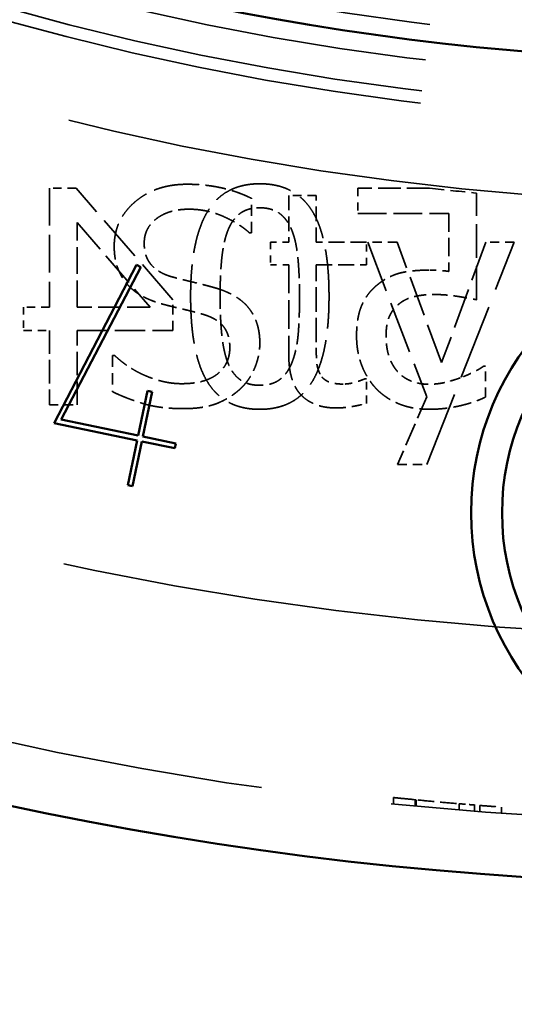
# Model space of a CAD drawing. Header units: millimetres. Extents: x 0 to 840, y 0 to 594.
# Tile 30 of 46: x 596 to 604, y 371 to 387. Entities that reach past the tile are written whole.
import ezdxf

# ---------------------------------------------------------------- set-up
doc = ezdxf.new("R2010")
doc.units = ezdxf.units.MM
doc.header["$LTSCALE"] = 2
doc.linetypes.add('DASHED', pattern=[0.2067, 0.1654, -0.0413])
for name, color, linetype, lineweight in [('Bemaßung (ISO)', 7, 'Continuous', 25), ('Sichtbar (ISO)', 7, 'Continuous', 50), ('Verdeckt (ISO)', 7, 'DASHED', 35)]:
    doc.layers.add(name, color=color, linetype=linetype, lineweight=lineweight)
doc.styles.add('Notiztext (DIN)', font='isocpeur.ttf')
doc.dimstyles.new('Standard (DIN)', dxfattribs={"dimscale": 2, "dimtxt": 3.5, "dimasz": 2.5, "dimexe": 3.175, "dimexo": 0.8, "dimgap": 0.8, "dimtad": 1, "dimrnd": 1e-08, "dimzin": 0, "dimtxsty": 'Notiztext (DIN)', "dimcen": 0.09, "dimdle": 10, "dimclrd": 256, "dimclre": 256, "dimclrt": 256, "dimadec": 0, "dimazin": 0, "dimtfac": 1, "dimtmove": 0, "dimatfit": 3, "dimfxl": 1, "dimtolj": 1, "dimtzin": 0, "dimlwd": -1, "dimlwe": -1, "dimarcsym": 0})

# ---------------------------------------------------------------- blocks, each defined once
blk = doc.blocks.new('*D6')
at = {"layer": 'Bemaßung (ISO)'}
for p, q in [((606.542, 485.606), (511.957, 485.606)), ((518.307, 480.606), (518.307, 330.106)), ((586.042, 325.106), (511.957, 325.106))]:
    blk.add_line(p, q, dxfattribs=at)
for points in [[(517.473, 480.606), (519.14, 480.606), (518.307, 485.606)], [(517.473, 330.106), (519.14, 330.106), (518.307, 325.106)]]:
    blk.add_solid(points, dxfattribs=at)
at = {"layer": 'Defpoints', "color": 0}
for p in [(608.142, 485.606), (518.307, 325.106), (587.642, 325.106)]:
    blk.add_point(p, dxfattribs=at)
at = {"layer": 'Bemaßung (ISO)', "insert": (508.307, 393.281), "char_height": 7, "attachment_point": 1, "rotation": 90, "style": 'Notiztext (DIN)'}
blk.add_mtext('\\A1;160,50', dxfattribs=at)

msp = doc.modelspace()

# ---------------------------------------------------------------- linework, layer by layer
at = {"layer": 'Sichtbar (ISO)'}
for p, q in [((596.899, 380.054), (598.235, 382.609)), ((598.305, 382.573), (597.013, 380.111)), ((598.235, 382.609), (598.305, 382.573)), ((598.258, 379.852), (598.409, 380.575)), ((598.486, 380.559), (598.336, 379.836)), ((598.409, 380.575), (598.486, 380.559)), ((598.242, 379.774), (596.899, 380.054)), ((597.013, 380.111), (598.258, 379.852)), ((598.092, 379.051), (598.242, 379.774)), ((598.32, 379.758), (598.17, 379.035)), ((598.851, 379.648), (598.32, 379.758)), ((598.336, 379.836), (598.867, 379.725)), ((598.867, 379.725), (598.851, 379.648)), ((598.17, 379.035), (598.092, 379.051))]:
    msp.add_line(p, q, dxfattribs=at)
for centre, radius in [((608.142, 429.106), 56.5), ((608.142, 429.106), 43.2), ((608.142, 378.606), 4.5), ((608.142, 378.606), 4)]:
    msp.add_circle(centre, radius, dxfattribs=at)
at = {"layer": 'Verdeckt (ISO)', "ltscale": 0.410475}
msp.add_line((597.255, 383.85), (596.824, 383.85), dxfattribs=at)
at = {"layer": 'Verdeckt (ISO)', "ltscale": 1.828578}
msp.add_line((596.824, 383.85), (596.824, 381.93), dxfattribs=at)
at = {"layer": 'Verdeckt (ISO)', "ltscale": 2.274647}
msp.add_line((598.821, 382.047), (597.255, 383.85), dxfattribs=at)
at = {"layer": 'Verdeckt (ISO)', "ltscale": 1.102933}
msp.add_line((602.968, 383.85), (601.81, 383.85), dxfattribs=at)
at = {"layer": 'Verdeckt (ISO)', "ltscale": 0.391567}
msp.add_line((601.81, 383.85), (601.81, 383.439), dxfattribs=at)
at = {"layer": 'Verdeckt (ISO)', "ltscale": 0.529325}
msp.add_line((600.09, 383.13), (600.09, 383.686), dxfattribs=at)
at = {"layer": 'Verdeckt (ISO)', "ltscale": 0.718406}
for p, q in [((600.694, 383.731), (600.694, 382.977)), ((601.137, 382.977), (601.137, 383.731))]:
    msp.add_line(p, q, dxfattribs=at)
at = {"layer": 'Verdeckt (ISO)', "ltscale": 0.421279}
msp.add_line((601.137, 383.731), (600.694, 383.731), dxfattribs=at)
at = {"layer": 'Verdeckt (ISO)', "ltscale": 1.641057}
msp.add_line((603.73, 382.047), (603.73, 383.77), dxfattribs=at)
at = {"layer": 'Verdeckt (ISO)', "ltscale": 1.399096}
msp.add_line((601.81, 383.439), (603.279, 383.439), dxfattribs=at)
at = {"layer": 'Verdeckt (ISO)', "ltscale": 0.888578}
msp.add_line((603.279, 383.439), (603.279, 382.506), dxfattribs=at)
at = {"layer": 'Verdeckt (ISO)', "ltscale": 1.717944}
msp.add_line((597.275, 383.297), (598.452, 381.93), dxfattribs=at)
at = {"layer": 'Verdeckt (ISO)', "ltscale": 1.301854}
msp.add_line((597.275, 381.93), (597.275, 383.297), dxfattribs=at)
at = {"layer": 'Verdeckt (ISO)', "ltscale": 0.032314}
for p, q in [((600.056, 383.13), (600.09, 383.13)), ((597.881, 381.145), (597.847, 381.145)), ((603.875, 380.972), (603.841, 380.972))]:
    msp.add_line(p, q, dxfattribs=at)
at = {"layer": 'Verdeckt (ISO)', "ltscale": 0.348348}
for p, q in [((600.397, 382.977), (600.397, 382.611)), ((601.951, 382.611), (601.951, 382.977))]:
    msp.add_line(p, q, dxfattribs=at)
at = {"layer": 'Verdeckt (ISO)', "ltscale": 0.283521}
for p, q in [((600.694, 382.977), (600.397, 382.977)), ((600.397, 382.611), (600.694, 382.611))]:
    msp.add_line(p, q, dxfattribs=at)
at = {"layer": 'Verdeckt (ISO)', "ltscale": 0.77513}
for p, q in [((601.951, 382.977), (601.137, 382.977)), ((601.137, 382.611), (601.951, 382.611))]:
    msp.add_line(p, q, dxfattribs=at)
at = {"layer": 'Verdeckt (ISO)', "ltscale": 2.546809}
msp.add_line((601.971, 382.977), (602.924, 380.478), dxfattribs=at)
at = {"layer": 'Verdeckt (ISO)', "ltscale": 0.453693}
msp.add_line((602.447, 382.977), (601.971, 382.977), dxfattribs=at)
at = {"layer": 'Verdeckt (ISO)', "ltscale": 1.974891}
msp.add_line((603.165, 381.031), (602.447, 382.977), dxfattribs=at)
at = {"layer": 'Verdeckt (ISO)', "ltscale": 3.67713}
msp.add_line((602.927, 379.383), (604.339, 382.977), dxfattribs=at)
at = {"layer": 'Verdeckt (ISO)', "ltscale": 1.973958}
msp.add_line((603.88, 382.977), (603.165, 381.031), dxfattribs=at)
at = {"layer": 'Verdeckt (ISO)', "ltscale": 0.437486}
msp.add_line((604.339, 382.977), (603.88, 382.977), dxfattribs=at)
at = {"layer": 'Verdeckt (ISO)', "ltscale": 1.38559}
msp.add_line((600.694, 382.611), (600.694, 381.156), dxfattribs=at)
at = {"layer": 'Verdeckt (ISO)', "ltscale": 1.191107}
msp.add_line((601.137, 381.36), (601.137, 382.611), dxfattribs=at)
at = {"layer": 'Verdeckt (ISO)', "ltscale": 0.396969}
for p, q in [((596.824, 381.93), (596.407, 381.93)), ((596.407, 381.553), (596.824, 381.553))]:
    msp.add_line(p, q, dxfattribs=at)
at = {"layer": 'Verdeckt (ISO)', "ltscale": 0.359153}
msp.add_line((596.407, 381.93), (596.407, 381.553), dxfattribs=at)
at = {"layer": 'Verdeckt (ISO)', "ltscale": 1.120877}
msp.add_line((598.452, 381.93), (597.275, 381.93), dxfattribs=at)
at = {"layer": 'Verdeckt (ISO)', "ltscale": 0.4699}
msp.add_line((598.821, 381.553), (598.821, 382.047), dxfattribs=at)
at = {"layer": 'Verdeckt (ISO)', "ltscale": 1.145188}
for p, q in [((596.824, 381.553), (596.824, 380.35)), ((597.275, 380.35), (597.275, 381.553))]:
    msp.add_line(p, q, dxfattribs=at)
at = {"layer": 'Verdeckt (ISO)', "ltscale": 1.472027}
msp.add_line((597.275, 381.553), (598.821, 381.553), dxfattribs=at)
at = {"layer": 'Verdeckt (ISO)', "ltscale": 0.556337}
msp.add_line((597.847, 381.145), (597.847, 380.56), dxfattribs=at)
at = {"layer": 'Verdeckt (ISO)', "ltscale": 0.472601}
msp.add_line((603.875, 380.475), (603.875, 380.972), dxfattribs=at)
at = {"layer": 'Verdeckt (ISO)', "ltscale": 0.02421}
msp.add_line((601.951, 380.77), (601.925, 380.77), dxfattribs=at)
at = {"layer": 'Verdeckt (ISO)', "ltscale": 0.378061}
msp.add_line((601.951, 380.373), (601.951, 380.77), dxfattribs=at)
at = {"layer": 'Verdeckt (ISO)', "ltscale": 0.429383}
msp.add_line((596.824, 380.35), (597.275, 380.35), dxfattribs=at)
at = {"layer": 'Verdeckt (ISO)', "ltscale": 1.134872}
msp.add_line((602.924, 380.478), (602.453, 379.383), dxfattribs=at)
at = {"layer": 'Verdeckt (ISO)', "ltscale": 0.450992}
msp.add_line((602.453, 379.383), (602.927, 379.383), dxfattribs=at)
at = {"layer": 'Verdeckt (ISO)', "ltscale": 0.095652}
msp.add_line((602.388, 373.905), (602.388, 374.005), dxfattribs=at)
at = {"layer": 'Verdeckt (ISO)', "ltscale": 0.09559}
msp.add_line((602.739, 373.869), (602.739, 373.97), dxfattribs=at)
at = {"layer": 'Verdeckt (ISO)', "ltscale": 0.095588}
msp.add_line((602.752, 373.868), (602.752, 373.968), dxfattribs=at)
at = {"layer": 'Verdeckt (ISO)', "ltscale": 0.095478}
msp.add_line((603.45, 373.804), (603.45, 373.905), dxfattribs=at)
at = {"layer": 'Verdeckt (ISO)', "ltscale": 0.095442}
msp.add_line((603.697, 373.784), (603.697, 373.884), dxfattribs=at)
at = {"layer": 'Verdeckt (ISO)', "ltscale": 0.09543}
msp.add_line((603.784, 373.777), (603.784, 373.877), dxfattribs=at)
at = {"layer": 'Verdeckt (ISO)', "ltscale": 0.095384}
msp.add_line((604.135, 373.751), (604.135, 373.851), dxfattribs=at)
at = {"layer": 'Verdeckt (ISO)', "ltscale": 25.561625}
msp.add_circle((608.142, 429.106), 55.5, dxfattribs=at)
at = {"layer": 'Verdeckt (ISO)', "ltscale": 25.739908}
msp.add_circle((608.142, 429.106), 52.5, dxfattribs=at)
at = {"layer": 'Verdeckt (ISO)', "ltscale": 25.612799}
msp.add_circle((608.142, 429.106), 45.5, dxfattribs=at)
at = {"layer": 'Verdeckt (ISO)', "ltscale": 25.837965}
msp.add_circle((608.142, 429.106), 44.2, dxfattribs=at)
at = {"layer": 'Verdeckt (ISO)', "ltscale": 25.721052}
msp.add_circle((608.142, 429.106), 44, dxfattribs=at)
at = {"layer": 'Verdeckt (ISO)', "ltscale": 25.428766}
msp.add_circle((608.142, 429.106), 43.5, dxfattribs=at)
at = {"layer": 'Verdeckt (ISO)', "ltscale": 25.089718}
msp.add_circle((608.142, 429.106), 42.92, dxfattribs=at)
at = {"layer": 'Verdeckt (ISO)', "ltscale": 0.729604}
msp.add_arc((608.142, 429.106), 45.55, 263.4786, 264.4424, dxfattribs=at)
at = {"layer": 'Verdeckt (ISO)', "ltscale": 1.643919}
msp.add_open_spline([(599.049, 383.913), (598.536, 383.913), (597.872, 383.337), (597.872, 382.912)], degree=2, dxfattribs=at)
at = {"layer": 'Verdeckt (ISO)', "ltscale": 1.023516}
msp.add_open_spline([(600.09, 383.686), (599.866, 383.797), (599.344, 383.913), (599.049, 383.913)], degree=2, dxfattribs=at)
at = {"layer": 'Verdeckt (ISO)', "ltscale": 2.303744}
msp.add_open_spline([(600.225, 383.921), (599.649, 383.921), (599.107, 383.014), (599.107, 382.1)], degree=2, dxfattribs=at)
at = {"layer": 'Verdeckt (ISO)', "ltscale": 2.313083}
msp.add_open_spline([(601.345, 382.098), (601.345, 383.045), (600.797, 383.921), (600.225, 383.921)], degree=2, dxfattribs=at)
at = {"layer": 'Verdeckt (ISO)', "ltscale": 0.643378}
msp.add_open_spline([(599.711, 383.17), (599.782, 383.348), (600.029, 383.533), (600.225, 383.533)], degree=2, dxfattribs=at)
at = {"layer": 'Verdeckt (ISO)', "ltscale": 0.65359}
msp.add_open_spline([(600.225, 383.533), (600.42, 383.533), (600.673, 383.348), (600.746, 383.164)], degree=2, dxfattribs=at)
at = {"layer": 'Verdeckt (ISO)', "ltscale": 0.969648}
msp.add_open_spline([(598.357, 382.96), (598.357, 383.207), (598.757, 383.51), (599.081, 383.51)], degree=2, dxfattribs=at)
at = {"layer": 'Verdeckt (ISO)', "ltscale": 1.018748}
msp.add_open_spline([(599.081, 383.51), (599.367, 383.51), (599.889, 383.283), (600.056, 383.13)], degree=2, dxfattribs=at)
at = {"layer": 'Verdeckt (ISO)', "ltscale": 1.030853}
msp.add_open_spline([(599.584, 382.1), (599.584, 382.461), (599.64, 382.991), (599.711, 383.17)], degree=2, dxfattribs=at)
at = {"layer": 'Verdeckt (ISO)', "ltscale": 1.027386}
msp.add_open_spline([(600.746, 383.164), (600.817, 382.985), (600.868, 382.441), (600.868, 382.098)], degree=2, dxfattribs=at)
at = {"layer": 'Verdeckt (ISO)', "ltscale": 0.655796}
msp.add_open_spline([(597.872, 382.912), (597.872, 382.707), (597.991, 382.395), (598.099, 382.279)], degree=2, dxfattribs=at)
at = {"layer": 'Verdeckt (ISO)', "ltscale": 0.738638}
msp.add_open_spline([(598.814, 382.415), (598.593, 382.475), (598.357, 382.739), (598.357, 382.96)], degree=2, dxfattribs=at)
at = {"layer": 'Verdeckt (ISO)', "ltscale": 0.705553}
msp.add_open_spline([(599.532, 382.231), (599.39, 382.273), (598.961, 382.376), (598.814, 382.415)], degree=2, dxfattribs=at)
at = {"layer": 'Verdeckt (ISO)', "ltscale": 0.816756}
msp.add_open_spline([(602.962, 382.526), (602.692, 382.526), (602.321, 382.438), (602.15, 382.307)], degree=2, dxfattribs=at)
at = {"layer": 'Verdeckt (ISO)', "ltscale": 0.303236}
msp.add_open_spline([(603.279, 382.506), (603.194, 382.517), (603.03, 382.526), (602.962, 382.526)], degree=2, dxfattribs=at)
at = {"layer": 'Verdeckt (ISO)', "ltscale": 0.633071}
msp.add_open_spline([(598.099, 382.279), (598.21, 382.163), (598.496, 382.018), (598.678, 381.97)], degree=2, dxfattribs=at)
at = {"layer": 'Verdeckt (ISO)', "ltscale": 0.910825}
msp.add_open_spline([(602.15, 382.307), (601.977, 382.177), (601.79, 381.78), (601.79, 381.462)], degree=2, dxfattribs=at)
at = {"layer": 'Verdeckt (ISO)', "ltscale": 2.309426}
msp.add_open_spline([(599.107, 382.1), (599.107, 381.159), (599.654, 380.277), (600.225, 380.277)], degree=2, dxfattribs=at)
at = {"layer": 'Verdeckt (ISO)', "ltscale": 1.160442}
msp.add_open_spline([(600.226, 381.349), (600.226, 381.675), (599.892, 382.12), (599.532, 382.231)], degree=2, dxfattribs=at)
at = {"layer": 'Verdeckt (ISO)', "ltscale": 1.027612}
msp.add_open_spline([(599.708, 381.034), (599.64, 381.207), (599.584, 381.74), (599.584, 382.1)], degree=2, dxfattribs=at)
at = {"layer": 'Verdeckt (ISO)', "ltscale": 2.307931}
msp.add_open_spline([(600.225, 380.277), (600.803, 380.277), (601.345, 381.176), (601.345, 382.098)], degree=2, dxfattribs=at)
at = {"layer": 'Verdeckt (ISO)', "ltscale": 1.016608}
msp.add_open_spline([(600.868, 382.098), (600.868, 381.729), (600.823, 381.235), (600.749, 381.042)], degree=2, dxfattribs=at)
at = {"layer": 'Verdeckt (ISO)', "ltscale": 0.579222}
msp.add_open_spline([(602.465, 381.97), (602.565, 382.058), (602.859, 382.132), (603.038, 382.132)], degree=2, dxfattribs=at)
at = {"layer": 'Verdeckt (ISO)', "ltscale": 0.665182}
msp.add_open_spline([(603.038, 382.132), (603.231, 382.132), (603.614, 382.072), (603.73, 382.047)], degree=2, dxfattribs=at)
at = {"layer": 'Verdeckt (ISO)', "ltscale": 0.621003}
msp.add_open_spline([(598.678, 381.97), (598.879, 381.919), (599.149, 381.857), (599.31, 381.811)], degree=2, dxfattribs=at)
at = {"layer": 'Verdeckt (ISO)', "ltscale": 0.535456}
msp.add_open_spline([(602.267, 381.465), (602.267, 381.652), (602.369, 381.891), (602.465, 381.97)], degree=2, dxfattribs=at)
at = {"layer": 'Verdeckt (ISO)', "ltscale": 0.714522}
msp.add_open_spline([(599.31, 381.811), (599.534, 381.746), (599.741, 381.485), (599.741, 381.275)], degree=2, dxfattribs=at)
at = {"layer": 'Verdeckt (ISO)', "ltscale": 0.874964}
msp.add_open_spline([(601.79, 381.462), (601.79, 381.21), (601.952, 380.779), (602.099, 380.62)], degree=2, dxfattribs=at)
at = {"layer": 'Verdeckt (ISO)', "ltscale": 0.581177}
msp.add_open_spline([(602.445, 380.895), (602.357, 381), (602.267, 381.278), (602.267, 381.465)], degree=2, dxfattribs=at)
at = {"layer": 'Verdeckt (ISO)', "ltscale": 0.791116}
msp.add_open_spline([(599.909, 380.606), (600.059, 380.745), (600.226, 381.142), (600.226, 381.349)], degree=2, dxfattribs=at)
at = {"layer": 'Verdeckt (ISO)', "ltscale": 0.494722}
msp.add_open_spline([(601.199, 380.85), (601.151, 380.943), (601.137, 381.162), (601.137, 381.36)], degree=2, dxfattribs=at)
at = {"layer": 'Verdeckt (ISO)', "ltscale": 1.141402}
msp.add_open_spline([(598.961, 380.691), (598.692, 380.691), (598.111, 380.929), (597.881, 381.145)], degree=2, dxfattribs=at)
at = {"layer": 'Verdeckt (ISO)', "ltscale": 1.048297}
msp.add_open_spline([(599.741, 381.275), (599.741, 381.011), (599.347, 380.691), (598.961, 380.691)], degree=2, dxfattribs=at)
at = {"layer": 'Verdeckt (ISO)', "ltscale": 1.252467}
msp.add_open_spline([(600.694, 381.156), (600.694, 380.711), (601.1, 380.299), (601.46, 380.299)], degree=2, dxfattribs=at)
at = {"layer": 'Verdeckt (ISO)', "ltscale": 0.649586}
msp.add_open_spline([(600.225, 380.665), (600.032, 380.665), (599.779, 380.85), (599.708, 381.034)], degree=2, dxfattribs=at)
at = {"layer": 'Verdeckt (ISO)', "ltscale": 0.662556}
msp.add_open_spline([(600.749, 381.042), (600.681, 380.861), (600.429, 380.665), (600.225, 380.665)], degree=2, dxfattribs=at)
at = {"layer": 'Verdeckt (ISO)', "ltscale": 0.401988}
msp.add_open_spline([(603.841, 380.972), (603.787, 380.932), (603.586, 380.83), (603.464, 380.784)], degree=2, dxfattribs=at)
at = {"layer": 'Verdeckt (ISO)', "ltscale": 0.409494}
msp.add_open_spline([(601.571, 380.685), (601.418, 380.685), (601.239, 380.767), (601.199, 380.85)], degree=2, dxfattribs=at)
at = {"layer": 'Verdeckt (ISO)', "ltscale": 0.538171}
msp.add_open_spline([(602.95, 380.682), (602.808, 380.682), (602.542, 380.784), (602.445, 380.895)], degree=2, dxfattribs=at)
at = {"layer": 'Verdeckt (ISO)', "ltscale": 0.349544}
msp.add_open_spline([(601.925, 380.77), (601.88, 380.75), (601.679, 380.685), (601.571, 380.685)], degree=2, dxfattribs=at)
at = {"layer": 'Verdeckt (ISO)', "ltscale": 0.501167}
msp.add_open_spline([(603.464, 380.784), (603.325, 380.736), (603.095, 380.682), (602.95, 380.682)], degree=2, dxfattribs=at)
at = {"layer": 'Verdeckt (ISO)', "ltscale": 1.135222}
msp.add_open_spline([(597.847, 380.56), (598.082, 380.447), (598.615, 380.288), (598.995, 380.288)], degree=2, dxfattribs=at)
at = {"layer": 'Verdeckt (ISO)', "ltscale": 0.944834}
msp.add_open_spline([(598.995, 380.288), (599.316, 380.288), (599.741, 380.453), (599.909, 380.606)], degree=2, dxfattribs=at)
at = {"layer": 'Verdeckt (ISO)', "ltscale": 0.906817}
msp.add_open_spline([(602.099, 380.62), (602.247, 380.461), (602.686, 380.277), (602.959, 380.277)], degree=2, dxfattribs=at)
at = {"layer": 'Verdeckt (ISO)', "ltscale": 0.473756}
msp.add_open_spline([(601.46, 380.299), (601.571, 380.299), (601.826, 380.339), (601.951, 380.373)], degree=2, dxfattribs=at)
at = {"layer": 'Verdeckt (ISO)', "ltscale": 0.899749}
msp.add_open_spline([(602.959, 380.277), (603.208, 380.277), (603.696, 380.387), (603.875, 380.475)], degree=2, dxfattribs=at)
at = {"layer": 'Verdeckt (ISO)', "ltscale": 1.086005}
msp.add_open_spline([(602.388, 374.005), (602.388, 374.005), (602.419, 374.002), (602.554, 373.988), (602.655, 373.978), (602.781, 373.966)], degree=3, knots=[-0.1151277, -0.1151277, -0.1151277, -0.1151277, -0.0576315, -0.0576315, 0, 0, 0, 0], dxfattribs=at)
at = {"layer": 'Verdeckt (ISO)', "ltscale": 0.800678}
msp.add_open_spline([(602.781, 373.966), (602.878, 373.956), (602.985, 373.946), (603.21, 373.925), (603.326, 373.915), (603.45, 373.905)], degree=3, knots=[-0.08423206, -0.08423206, -0.08423206, -0.08423206, -0.04028546, -0.04028546, 0, 0, 0, 0], dxfattribs=at)
at = {"layer": 'Verdeckt (ISO)', "ltscale": 0.157114}
msp.add_open_spline([(603.45, 373.905), (603.479, 373.902), (603.511, 373.9), (603.565, 373.895), (603.588, 373.893), (603.609, 373.891)], degree=3, knots=[-0.01453809, -0.01453809, -0.01453809, -0.01453809, -0.00625329, -0.00625329, 0, 0, 0, 0], dxfattribs=at)
at = {"layer": 'Verdeckt (ISO)', "ltscale": 0.271371}
msp.add_open_spline([(603.609, 373.891), (603.626, 373.89), (603.644, 373.889), (603.676, 373.886), (603.691, 373.885), (603.719, 373.882), (603.732, 373.881), (603.756, 373.88), (603.765, 373.879), (603.781, 373.878), (603.784, 373.877), (603.784, 373.877)], degree=3, knots=[-0.02847635, -0.02847635, -0.02847635, -0.02847635, -0.02325097, -0.02325097, -0.01872179, -0.01872179, -0.01374356, -0.01374356, -0.00828041, -0.00828041, 0, 0, 0, 0], dxfattribs=at)
at = {"layer": 'Verdeckt (ISO)', "ltscale": 0.782372}
msp.add_open_spline([(603.784, 373.877), (603.821, 373.874), (603.857, 373.872), (603.968, 373.863), (604.028, 373.859), (604.115, 373.852), (604.135, 373.851), (604.135, 373.851)], degree=3, knots=[-0.08368882, -0.08368882, -0.08368882, -0.08368882, -0.06842428, -0.06842428, -0.03569699, -0.03569699, 0, 0, 0, 0], dxfattribs=at)

# ---------------------------------------------------------------- dimensions: what is measured, and where the dimension line sits
at = {"layer": 'Bemaßung (ISO)'}
dim = msp.add_linear_dim(base=(518.307, 325.106), p1=(608.142, 485.606), p2=(587.642, 325.106), angle=270, dimstyle='Standard (DIN)', override={"dimgap": 0.8, "dimdec": 2, "dimtol": 0, "dimlim": 0, "dimtp": 0, "dimtm": 0, "dimtdec": 2, "dimtofl": 0, "dimatfit": 1}, dxfattribs=at)
dim.commit()
dim.dimension.update_dxf_attribs({"geometry": '*D6', "text_midpoint": (518.307, 405.356), "dimtype": 160})

doc.saveas('drawing.dxf')
